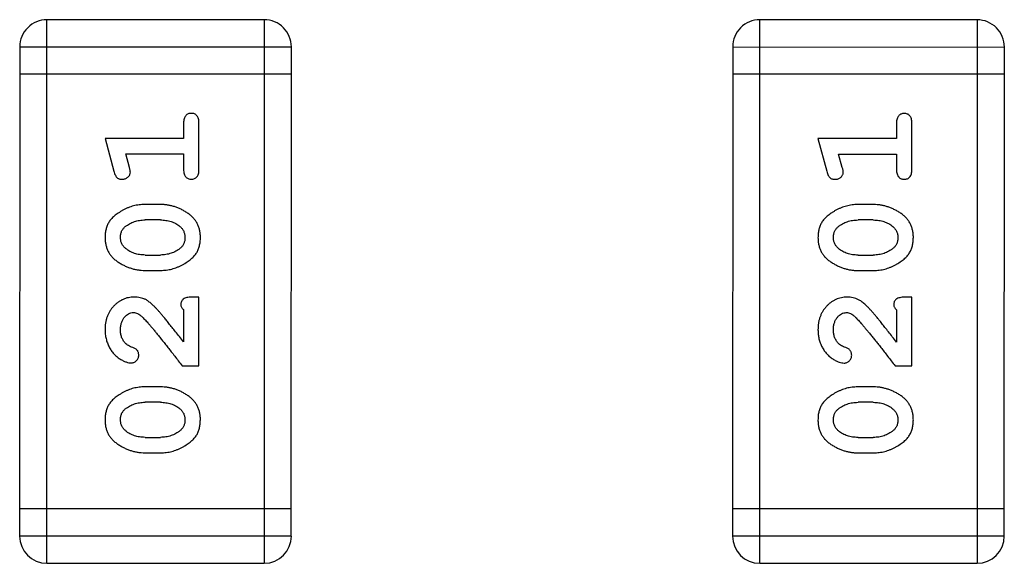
# Model space of a CAD drawing. Header units: millimetres. Extents: x 344 to 667, y 229 to 335.
# Tile 22 of 206: x 566.35 to 567.455, y 252.526 to 253.136. Entities that reach past the tile are written whole.
import ezdxf

# ---------------------------------------------------------------- set-up
doc = ezdxf.new("R2010")
doc.units = ezdxf.units.MM
doc.header["$LTSCALE"] = 0.5
doc.layers.get('0').update_dxf_attribs({"linetype": 'CONTINUOUS'})

msp = doc.modelspace()

# ---------------------------------------------------------------- linework, layer by layer
at = {"linetype": 'Continuous'}
for p, q in [((566.3808, 252.526), (566.3809, 253.1356)), ((566.6247, 253.1356), (566.3809, 253.1356)), ((566.6247, 253.1356), (566.6247, 252.526)), ((567.1808, 252.5259), (567.1809, 253.1355)), ((567.4247, 253.1355), (567.1809, 253.1355)), ((567.4247, 253.1355), (567.4246, 252.5259)), ((566.3504, 253.1051), (566.3503, 252.5565)), ((566.3504, 253.1051), (566.6552, 253.1051)), ((566.6551, 252.5565), (566.6552, 253.1051)), ((567.1504, 253.1051), (567.1503, 252.5564)), ((567.1504, 253.1051), (567.4552, 253.105)), ((567.4551, 252.5564), (567.4552, 253.105)), ((566.6552, 253.0746), (566.3504, 253.0747)), ((567.4552, 253.0746), (567.1504, 253.0746)), ((566.5342, 253.0196), (566.5342, 253.0023)), ((566.5515, 252.9677), (566.5515, 253.0196)), ((567.3342, 253.0195), (567.3342, 253.0022)), ((567.3515, 252.9676), (567.3515, 253.0195)), ((566.4461, 253.0023), (566.456, 252.9657)), ((566.5342, 253.0023), (566.4461, 253.0023)), ((567.2461, 253.0022), (567.256, 252.9656)), ((567.3342, 253.0022), (567.2461, 253.0022)), ((566.4734, 252.97), (566.4693, 252.985)), ((566.4693, 252.985), (566.5342, 252.985)), ((566.5342, 252.985), (566.5342, 252.9677)), ((567.2734, 252.9699), (567.2693, 252.9849)), ((567.2693, 252.9849), (567.3342, 252.9849)), ((567.3342, 252.9849), (567.3342, 252.9676)), ((566.5085, 252.9283), (566.4907, 252.9283)), ((567.3085, 252.9283), (567.2907, 252.9283)), ((566.5082, 252.911), (566.491, 252.911)), ((567.3082, 252.911), (567.291, 252.911)), ((566.491, 252.8717), (566.5082, 252.8717)), ((567.291, 252.8716), (567.3082, 252.8716)), ((566.4907, 252.8544), (566.5085, 252.8544)), ((567.2907, 252.8543), (567.3085, 252.8543)), ((566.5515, 252.8245), (566.5437, 252.8245)), ((566.5515, 252.7474), (566.5515, 252.8245)), ((567.3515, 252.8244), (567.3436, 252.8244)), ((567.3515, 252.7474), (567.3515, 252.8244)), ((566.5342, 252.8104), (566.5342, 252.7742)), ((567.3342, 252.8103), (567.3342, 252.7741)), ((566.5326, 252.7474), (566.5515, 252.7474)), ((567.3326, 252.7474), (567.3515, 252.7474)), ((566.5085, 252.7238), (566.4907, 252.7238)), ((567.3085, 252.7238), (567.2907, 252.7238)), ((566.5082, 252.7065), (566.491, 252.7065)), ((567.3082, 252.7065), (567.291, 252.7065)), ((566.491, 252.6672), (566.5082, 252.6672)), ((567.291, 252.6671), (567.3082, 252.6671)), ((566.4907, 252.6499), (566.5085, 252.6499)), ((567.2907, 252.6498), (567.3085, 252.6498)), ((566.6551, 252.587), (566.3503, 252.587)), ((567.4551, 252.5869), (567.1503, 252.5869)), ((566.6551, 252.5565), (566.3503, 252.5565)), ((567.4551, 252.5564), (567.1503, 252.5564)), ((566.3808, 252.526), (566.6247, 252.526)), ((567.1808, 252.5259), (567.4246, 252.5259))]:
    msp.add_line(p, q, dxfattribs=at)
for centre, start, end in [((566.3809, 253.1051), 89.9951, 179.9951), ((566.6247, 253.1051), 359.9951, 89.9951), ((567.1809, 253.1051), 89.9951, 179.9951), ((567.4247, 253.105), 359.9951, 89.9951), ((566.3808, 252.5565), 179.9951, 269.9951), ((566.6247, 252.5565), 269.9951, 359.9951), ((567.1808, 252.5564), 179.9951, 269.9951), ((567.4246, 252.5564), 269.9951, 359.9951)]:
    msp.add_arc(centre, 0.0305, start, end, dxfattribs=at)
for points, knots in [([(566.5429, 253.0306), (566.5423, 253.0306), (566.5411, 253.0305), (566.5394, 253.03), (566.5379, 253.0292), (566.5366, 253.028), (566.5355, 253.0264), (566.5348, 253.0245), (566.5343, 253.0222), (566.5343, 253.0205), (566.5342, 253.0196)], [0, 0, 0, 0, 0.11517, 0.223509, 0.328254, 0.438012, 0.553651, 0.682263, 0.830856, 1, 1, 1, 1]), ([(566.5515, 253.0196), (566.5515, 253.0205), (566.5515, 253.0222), (566.551, 253.0245), (566.5503, 253.0264), (566.5492, 253.028), (566.5479, 253.0292), (566.5464, 253.03), (566.5447, 253.0305), (566.5435, 253.0306), (566.5429, 253.0306)], [0, 0, 0, 0, 0.169012, 0.317488, 0.445429, 0.560977, 0.67065, 0.776666, 0.88492, 1, 1, 1, 1]), ([(567.3429, 253.0305), (567.3423, 253.0305), (567.3411, 253.0304), (567.3394, 253.0299), (567.3379, 253.0291), (567.3366, 253.0279), (567.3355, 253.0264), (567.3348, 253.0244), (567.3343, 253.0221), (567.3342, 253.0204), (567.3342, 253.0195)], [0, 0, 0, 0, 0.11517, 0.223509, 0.328254, 0.438012, 0.553651, 0.682263, 0.830856, 1, 1, 1, 1]), ([(567.3515, 253.0195), (567.3515, 253.0204), (567.3515, 253.0221), (567.351, 253.0244), (567.3503, 253.0264), (567.3492, 253.0279), (567.3479, 253.0291), (567.3464, 253.0299), (567.3447, 253.0304), (567.3435, 253.0305), (567.3429, 253.0305)], [0, 0, 0, 0, 0.169012, 0.317488, 0.445429, 0.560977, 0.67065, 0.776666, 0.88492, 1, 1, 1, 1]), ([(566.456, 252.9657), (566.4563, 252.9649), (566.4567, 252.9633), (566.4576, 252.9612), (566.4585, 252.9596), (566.4595, 252.9584), (566.4607, 252.9576), (566.462, 252.9571), (566.4636, 252.9567), (566.4646, 252.9567), (566.4652, 252.9567)], [0, 0, 0, 0, 0.187321, 0.344927, 0.475328, 0.579604, 0.674244, 0.773631, 0.882025, 1, 1, 1, 1]), ([(566.4652, 252.9567), (566.4658, 252.9567), (566.467, 252.9567), (566.4688, 252.9572), (566.4704, 252.9579), (566.4718, 252.959), (566.473, 252.9602), (566.4738, 252.9615), (566.4744, 252.963), (566.4744, 252.964), (566.4745, 252.9646)], [0, 0, 0, 0, 0.138815, 0.27042, 0.39836, 0.52875, 0.654955, 0.771147, 0.884581, 1, 1, 1, 1]), ([(566.4745, 252.9646), (566.4744, 252.9649), (566.4744, 252.9656), (566.4742, 252.9669), (566.4739, 252.9684), (566.4736, 252.9694), (566.4734, 252.97)], [0, 0, 0, 0, 0.183151, 0.413144, 0.682305, 1, 1, 1, 1]), ([(566.5342, 252.9677), (566.5343, 252.9668), (566.5343, 252.9651), (566.5348, 252.9628), (566.5355, 252.9608), (566.5366, 252.9592), (566.5379, 252.9581), (566.5394, 252.9573), (566.5411, 252.9568), (566.5423, 252.9567), (566.5429, 252.9567)], [0, 0, 0, 0, 0.169102, 0.317658, 0.446239, 0.563118, 0.671828, 0.776546, 0.884858, 1, 1, 1, 1]), ([(566.5429, 252.9567), (566.5435, 252.9567), (566.5447, 252.9568), (566.5464, 252.9573), (566.5479, 252.9581), (566.5492, 252.9592), (566.5503, 252.9608), (566.551, 252.9628), (566.5515, 252.9651), (566.5515, 252.9668), (566.5515, 252.9677)], [0, 0, 0, 0, 0.115051, 0.223278, 0.329269, 0.437893, 0.554681, 0.682591, 0.83103, 1, 1, 1, 1]), ([(567.256, 252.9656), (567.2563, 252.9648), (567.2567, 252.9632), (567.2576, 252.9611), (567.2585, 252.9595), (567.2595, 252.9583), (567.2607, 252.9575), (567.262, 252.957), (567.2635, 252.9566), (567.2646, 252.9566), (567.2652, 252.9566)], [0, 0, 0, 0, 0.187321, 0.344927, 0.475328, 0.579604, 0.674244, 0.773631, 0.882025, 1, 1, 1, 1]), ([(567.2652, 252.9566), (567.2658, 252.9566), (567.267, 252.9567), (567.2688, 252.9571), (567.2704, 252.9578), (567.2718, 252.9589), (567.273, 252.9601), (567.2738, 252.9614), (567.2743, 252.9629), (567.2744, 252.964), (567.2744, 252.9645)], [0, 0, 0, 0, 0.138815, 0.27042, 0.39836, 0.52875, 0.654955, 0.771147, 0.884581, 1, 1, 1, 1]), ([(567.2744, 252.9645), (567.2744, 252.9648), (567.2744, 252.9656), (567.2742, 252.9668), (567.2738, 252.9683), (567.2736, 252.9693), (567.2734, 252.9699)], [0, 0, 0, 0, 0.183151, 0.413144, 0.682305, 1, 1, 1, 1]), ([(567.3342, 252.9676), (567.3342, 252.9667), (567.3343, 252.965), (567.3347, 252.9627), (567.3355, 252.9607), (567.3366, 252.9592), (567.3379, 252.958), (567.3394, 252.9572), (567.3411, 252.9567), (567.3423, 252.9566), (567.3429, 252.9566)], [0, 0, 0, 0, 0.169102, 0.317658, 0.446239, 0.563118, 0.671828, 0.776546, 0.884858, 1, 1, 1, 1]), ([(567.3429, 252.9566), (567.3435, 252.9566), (567.3447, 252.9567), (567.3464, 252.9572), (567.3479, 252.958), (567.3492, 252.9592), (567.3503, 252.9607), (567.351, 252.9627), (567.3515, 252.965), (567.3515, 252.9667), (567.3515, 252.9676)], [0, 0, 0, 0, 0.115051, 0.223278, 0.329269, 0.437893, 0.554681, 0.682591, 0.83103, 1, 1, 1, 1]), ([(566.4907, 252.9283), (566.4897, 252.9283), (566.4875, 252.9283), (566.4843, 252.928), (566.4812, 252.9275), (566.4781, 252.9268), (566.475, 252.9259), (566.472, 252.9248), (566.4691, 252.9235), (566.4662, 252.922), (566.4635, 252.9204), (566.4609, 252.9187), (566.4586, 252.9171), (566.4565, 252.9154), (566.4546, 252.9137), (566.453, 252.912), (566.4516, 252.9103), (566.45, 252.9079), (566.4484, 252.9047), (566.4471, 252.9005), (566.4463, 252.896), (566.4462, 252.8928), (566.4461, 252.8912)], [0, 0, 0, 0, 0.049855, 0.099516, 0.148482, 0.19758, 0.246804, 0.296268, 0.346517, 0.397047, 0.446826, 0.49336, 0.537801, 0.579207, 0.617974, 0.654833, 0.689171, 0.722088, 0.786392, 0.853518, 0.924186, 1, 1, 1, 1]), ([(566.5531, 252.8914), (566.5531, 252.8929), (566.553, 252.8957), (566.5523, 252.8998), (566.5512, 252.9036), (566.5496, 252.9072), (566.5475, 252.9105), (566.545, 252.9136), (566.5421, 252.9164), (566.5387, 252.9188), (566.5351, 252.921), (566.5314, 252.923), (566.5277, 252.9246), (566.5239, 252.926), (566.5201, 252.927), (566.5163, 252.9278), (566.5124, 252.9283), (566.5098, 252.9283), (566.5085, 252.9283)], [0, 0, 0, 0, 0.067217, 0.131051, 0.19272, 0.252824, 0.312745, 0.373449, 0.436041, 0.501494, 0.567761, 0.632087, 0.695096, 0.757109, 0.817993, 0.878657, 0.939311, 1, 1, 1, 1]), ([(567.2907, 252.9283), (567.2897, 252.9283), (567.2875, 252.9282), (567.2843, 252.9279), (567.2812, 252.9274), (567.2781, 252.9267), (567.275, 252.9258), (567.272, 252.9247), (567.2691, 252.9234), (567.2662, 252.9219), (567.2635, 252.9203), (567.2609, 252.9187), (567.2586, 252.917), (567.2565, 252.9153), (567.2546, 252.9136), (567.253, 252.9119), (567.2515, 252.9102), (567.25, 252.9078), (567.2484, 252.9046), (567.2471, 252.9005), (567.2463, 252.8959), (567.2462, 252.8928), (567.2461, 252.8911)], [0, 0, 0, 0, 0.049855, 0.099516, 0.148482, 0.19758, 0.246804, 0.296268, 0.346517, 0.397047, 0.446826, 0.49336, 0.537801, 0.579207, 0.617974, 0.654833, 0.689171, 0.722088, 0.786392, 0.853518, 0.924186, 1, 1, 1, 1]), ([(567.3531, 252.8914), (567.3531, 252.8928), (567.353, 252.8956), (567.3523, 252.8997), (567.3511, 252.9036), (567.3496, 252.9071), (567.3475, 252.9105), (567.345, 252.9135), (567.3421, 252.9163), (567.3387, 252.9188), (567.3351, 252.921), (567.3314, 252.9229), (567.3277, 252.9246), (567.3239, 252.9259), (567.3201, 252.927), (567.3163, 252.9277), (567.3124, 252.9282), (567.3098, 252.9282), (567.3085, 252.9283)], [0, 0, 0, 0, 0.067217, 0.131051, 0.19272, 0.252824, 0.312745, 0.373449, 0.436041, 0.501494, 0.567761, 0.632087, 0.695096, 0.757109, 0.817993, 0.878657, 0.939311, 1, 1, 1, 1]), ([(566.4687, 252.9035), (566.4695, 252.9041), (566.4711, 252.9053), (566.4737, 252.9068), (566.4763, 252.9081), (566.4791, 252.9092), (566.4819, 252.91), (566.4849, 252.9106), (566.4879, 252.911), (566.49, 252.911), (566.491, 252.911)], [0, 0, 0, 0, 0.125331, 0.248948, 0.371201, 0.494032, 0.616811, 0.742104, 0.868849, 1, 1, 1, 1]), ([(566.5082, 252.911), (566.5093, 252.911), (566.5114, 252.911), (566.5144, 252.9106), (566.5174, 252.9101), (566.5201, 252.9092), (566.5228, 252.9083), (566.5254, 252.907), (566.5278, 252.9055), (566.5293, 252.9044), (566.53, 252.9038)], [0, 0, 0, 0, 0.135449, 0.266263, 0.393429, 0.516942, 0.639128, 0.758779, 0.879341, 1, 1, 1, 1]), ([(567.2687, 252.9034), (567.2695, 252.904), (567.2711, 252.9052), (567.2736, 252.9068), (567.2763, 252.9081), (567.279, 252.9091), (567.2819, 252.91), (567.2848, 252.9105), (567.2879, 252.9109), (567.29, 252.9109), (567.291, 252.911)], [0, 0, 0, 0, 0.125331, 0.248948, 0.371201, 0.494032, 0.616811, 0.742104, 0.868849, 1, 1, 1, 1]), ([(567.3082, 252.911), (567.3093, 252.9109), (567.3113, 252.9109), (567.3144, 252.9106), (567.3173, 252.91), (567.3201, 252.9092), (567.3228, 252.9082), (567.3253, 252.9069), (567.3278, 252.9055), (567.3292, 252.9043), (567.33, 252.9037)], [0, 0, 0, 0, 0.135449, 0.266263, 0.393429, 0.516942, 0.639128, 0.758779, 0.879341, 1, 1, 1, 1]), ([(566.4634, 252.8913), (566.4634, 252.892), (566.4635, 252.8932), (566.4637, 252.895), (566.4641, 252.8967), (566.4647, 252.8983), (566.4655, 252.8998), (566.4664, 252.9011), (566.4675, 252.9024), (566.4683, 252.9031), (566.4687, 252.9035)], [0, 0, 0, 0, 0.138115, 0.270177, 0.397547, 0.520057, 0.63869, 0.757499, 0.878226, 1, 1, 1, 1]), ([(566.53, 252.9038), (566.5305, 252.9034), (566.5314, 252.9026), (566.5326, 252.9013), (566.5336, 252.8998), (566.5344, 252.8983), (566.535, 252.8967), (566.5355, 252.8951), (566.5357, 252.8933), (566.5358, 252.8921), (566.5358, 252.8915)], [0, 0, 0, 0, 0.129853, 0.25607, 0.380154, 0.49978, 0.62208, 0.743277, 0.868791, 1, 1, 1, 1]), ([(567.2634, 252.8913), (567.2634, 252.8919), (567.2635, 252.8931), (567.2637, 252.8949), (567.2641, 252.8966), (567.2647, 252.8982), (567.2655, 252.8997), (567.2664, 252.901), (567.2675, 252.9023), (567.2683, 252.903), (567.2687, 252.9034)], [0, 0, 0, 0, 0.138115, 0.270177, 0.397547, 0.520057, 0.63869, 0.757499, 0.878226, 1, 1, 1, 1]), ([(567.33, 252.9037), (567.3304, 252.9033), (567.3314, 252.9025), (567.3325, 252.9012), (567.3335, 252.8998), (567.3344, 252.8983), (567.335, 252.8967), (567.3355, 252.895), (567.3357, 252.8932), (567.3358, 252.892), (567.3358, 252.8914)], [0, 0, 0, 0, 0.129853, 0.25607, 0.380154, 0.49978, 0.62208, 0.743277, 0.868791, 1, 1, 1, 1]), ([(566.4461, 252.8912), (566.4462, 252.8898), (566.4462, 252.887), (566.447, 252.8829), (566.4481, 252.879), (566.4497, 252.8755), (566.4517, 252.8722), (566.4542, 252.8691), (566.4572, 252.8663), (566.4606, 252.8639), (566.4642, 252.8617), (566.4679, 252.8597), (566.4716, 252.8581), (566.4753, 252.8568), (566.4791, 252.8557), (566.483, 252.855), (566.4868, 252.8545), (566.4894, 252.8544), (566.4907, 252.8544)], [0, 0, 0, 0, 0.06692, 0.130834, 0.19258, 0.252759, 0.312631, 0.373411, 0.436359, 0.501894, 0.568244, 0.632472, 0.69556, 0.757163, 0.818592, 0.878885, 0.939235, 1, 1, 1, 1]), ([(566.4692, 252.879), (566.4688, 252.8794), (566.4679, 252.8802), (566.4667, 252.8815), (566.4657, 252.8829), (566.4649, 252.8844), (566.4642, 252.886), (566.4638, 252.8877), (566.4635, 252.8895), (566.4635, 252.8907), (566.4634, 252.8913)], [0, 0, 0, 0, 0.13042, 0.256046, 0.378133, 0.498725, 0.620452, 0.742761, 0.869406, 1, 1, 1, 1]), ([(566.5085, 252.8544), (566.5096, 252.8544), (566.5117, 252.8545), (566.5149, 252.8548), (566.518, 252.8552), (566.5211, 252.856), (566.5241, 252.8568), (566.5271, 252.858), (566.5301, 252.8592), (566.533, 252.8607), (566.5357, 252.8623), (566.5382, 252.8639), (566.5406, 252.8655), (566.5427, 252.8672), (566.5445, 252.8689), (566.5462, 252.8706), (566.5476, 252.8723), (566.5492, 252.8747), (566.5508, 252.8779), (566.5521, 252.882), (566.553, 252.8866), (566.5531, 252.8898), (566.5531, 252.8914)], [0, 0, 0, 0, 0.049886, 0.09882, 0.148132, 0.19689, 0.246038, 0.295176, 0.345305, 0.395692, 0.445312, 0.491875, 0.535813, 0.577009, 0.616081, 0.652689, 0.687585, 0.720206, 0.785062, 0.85223, 0.923759, 1, 1, 1, 1]), ([(566.5358, 252.8915), (566.5358, 252.8909), (566.5358, 252.8896), (566.5355, 252.8878), (566.5351, 252.8861), (566.5345, 252.8845), (566.5338, 252.883), (566.5329, 252.8817), (566.5318, 252.8804), (566.5309, 252.8797), (566.5305, 252.8794)], [0, 0, 0, 0, 0.139844, 0.271849, 0.399162, 0.521619, 0.6402, 0.758957, 0.87828, 1, 1, 1, 1]), ([(567.2461, 252.8911), (567.2462, 252.8897), (567.2462, 252.8869), (567.2469, 252.8828), (567.2481, 252.879), (567.2496, 252.8754), (567.2517, 252.8721), (567.2542, 252.869), (567.2572, 252.8663), (567.2606, 252.8638), (567.2642, 252.8616), (567.2679, 252.8597), (567.2716, 252.858), (567.2753, 252.8567), (567.2791, 252.8556), (567.283, 252.8549), (567.2868, 252.8544), (567.2894, 252.8544), (567.2907, 252.8543)], [0, 0, 0, 0, 0.06692, 0.130834, 0.19258, 0.252759, 0.312631, 0.373411, 0.436359, 0.501894, 0.568244, 0.632472, 0.69556, 0.757163, 0.818592, 0.878885, 0.939235, 1, 1, 1, 1]), ([(567.2692, 252.8789), (567.2688, 252.8793), (567.2679, 252.8801), (567.2667, 252.8814), (567.2657, 252.8828), (567.2648, 252.8844), (567.2642, 252.886), (567.2638, 252.8877), (567.2635, 252.8894), (567.2634, 252.8906), (567.2634, 252.8913)], [0, 0, 0, 0, 0.13042, 0.256046, 0.378133, 0.498725, 0.620452, 0.742761, 0.869406, 1, 1, 1, 1]), ([(567.3085, 252.8543), (567.3096, 252.8544), (567.3117, 252.8544), (567.3149, 252.8547), (567.318, 252.8552), (567.3211, 252.8559), (567.3241, 252.8567), (567.3271, 252.8579), (567.3301, 252.8591), (567.333, 252.8606), (567.3357, 252.8622), (567.3382, 252.8638), (567.3405, 252.8655), (567.3427, 252.8671), (567.3445, 252.8688), (567.3462, 252.8705), (567.3476, 252.8722), (567.3492, 252.8746), (567.3508, 252.8778), (567.3521, 252.882), (567.353, 252.8865), (567.353, 252.8897), (567.3531, 252.8914)], [0, 0, 0, 0, 0.049886, 0.09882, 0.148132, 0.19689, 0.246038, 0.295176, 0.345305, 0.395692, 0.445312, 0.491875, 0.535813, 0.577009, 0.616081, 0.652689, 0.687585, 0.720206, 0.785062, 0.85223, 0.923759, 1, 1, 1, 1]), ([(567.3358, 252.8914), (567.3358, 252.8908), (567.3358, 252.8895), (567.3355, 252.8877), (567.3351, 252.886), (567.3345, 252.8844), (567.3338, 252.883), (567.3328, 252.8816), (567.3317, 252.8804), (567.3309, 252.8797), (567.3305, 252.8793)], [0, 0, 0, 0, 0.139844, 0.271849, 0.399162, 0.521619, 0.6402, 0.758957, 0.87828, 1, 1, 1, 1]), ([(566.491, 252.8717), (566.49, 252.8717), (566.4879, 252.8718), (566.4848, 252.8721), (566.4819, 252.8727), (566.4791, 252.8735), (566.4764, 252.8745), (566.4739, 252.8758), (566.4715, 252.8772), (566.47, 252.8784), (566.4692, 252.879)], [0, 0, 0, 0, 0.135446, 0.266257, 0.393419, 0.517936, 0.639137, 0.758785, 0.879345, 1, 1, 1, 1]), ([(566.5305, 252.8794), (566.5297, 252.8787), (566.5282, 252.8775), (566.5256, 252.876), (566.523, 252.8746), (566.5202, 252.8736), (566.5174, 252.8728), (566.5144, 252.8721), (566.5113, 252.8718), (566.5093, 252.8717), (566.5082, 252.8717)], [0, 0, 0, 0, 0.124927, 0.248361, 0.370889, 0.492583, 0.61616, 0.741472, 0.869044, 1, 1, 1, 1]), ([(567.291, 252.8716), (567.2899, 252.8717), (567.2879, 252.8717), (567.2848, 252.872), (567.2819, 252.8726), (567.2791, 252.8734), (567.2764, 252.8744), (567.2739, 252.8757), (567.2715, 252.8772), (567.27, 252.8783), (567.2692, 252.8789)], [0, 0, 0, 0, 0.135446, 0.266257, 0.393419, 0.517936, 0.639137, 0.758785, 0.879345, 1, 1, 1, 1]), ([(567.3305, 252.8793), (567.3297, 252.8787), (567.3281, 252.8774), (567.3256, 252.8759), (567.323, 252.8746), (567.3202, 252.8735), (567.3173, 252.8727), (567.3144, 252.8721), (567.3113, 252.8717), (567.3093, 252.8717), (567.3082, 252.8716)], [0, 0, 0, 0, 0.124927, 0.248361, 0.370889, 0.492583, 0.61616, 0.741472, 0.869044, 1, 1, 1, 1]), ([(566.4789, 252.8245), (566.4778, 252.8245), (566.4756, 252.8244), (566.4723, 252.8239), (566.4692, 252.8231), (566.4663, 252.822), (566.4634, 252.8205), (566.4607, 252.8187), (566.4581, 252.8166), (566.4557, 252.8143), (566.4534, 252.8116), (566.4515, 252.8088), (566.4498, 252.8057), (566.4484, 252.8025), (566.4474, 252.7991), (566.4466, 252.7955), (566.4462, 252.7917), (566.4462, 252.7892), (566.4461, 252.7878)], [0, 0, 0, 0, 0.060981, 0.120256, 0.178148, 0.236115, 0.293993, 0.352864, 0.413358, 0.476056, 0.539296, 0.602396, 0.665116, 0.728325, 0.792919, 0.859317, 0.928302, 1, 1, 1, 1]), ([(566.5072, 252.8078), (566.5064, 252.8086), (566.5049, 252.8103), (566.5027, 252.8127), (566.5006, 252.8148), (566.4986, 252.8167), (566.4967, 252.8183), (566.495, 252.8196), (566.4933, 252.8208), (566.4913, 252.8219), (566.4887, 252.823), (566.4856, 252.8239), (566.4823, 252.8244), (566.48, 252.8245), (566.4789, 252.8245)], [0, 0, 0, 0, 0.103002, 0.197728, 0.285279, 0.365235, 0.437224, 0.502446, 0.560545, 0.611446, 0.707576, 0.80349, 0.900532, 1, 1, 1, 1]), ([(566.5437, 252.8245), (566.5426, 252.8245), (566.5406, 252.8244), (566.5379, 252.824), (566.5357, 252.8233), (566.5339, 252.8223), (566.5326, 252.821), (566.5317, 252.8194), (566.5312, 252.8177), (566.5311, 252.8165), (566.5311, 252.8159)], [0, 0, 0, 0, 0.1844, 0.34094, 0.473574, 0.586824, 0.690029, 0.789175, 0.890445, 1, 1, 1, 1]), ([(567.2789, 252.8244), (567.2778, 252.8244), (567.2756, 252.8243), (567.2723, 252.8239), (567.2692, 252.823), (567.2662, 252.8219), (567.2634, 252.8205), (567.2607, 252.8187), (567.2581, 252.8166), (567.2557, 252.8142), (567.2534, 252.8115), (567.2514, 252.8087), (567.2498, 252.8056), (567.2484, 252.8024), (567.2474, 252.799), (567.2466, 252.7954), (567.2462, 252.7917), (567.2461, 252.7891), (567.2461, 252.7878)], [0, 0, 0, 0, 0.060981, 0.120256, 0.178148, 0.236115, 0.293993, 0.352864, 0.413358, 0.476056, 0.539296, 0.602396, 0.665116, 0.728325, 0.792919, 0.859317, 0.928302, 1, 1, 1, 1]), ([(567.3072, 252.8077), (567.3064, 252.8086), (567.3049, 252.8103), (567.3027, 252.8126), (567.3006, 252.8147), (567.2986, 252.8166), (567.2967, 252.8182), (567.295, 252.8196), (567.2933, 252.8207), (567.2913, 252.8218), (567.2887, 252.8229), (567.2855, 252.8238), (567.2822, 252.8244), (567.28, 252.8244), (567.2789, 252.8244)], [0, 0, 0, 0, 0.103002, 0.197728, 0.285279, 0.365235, 0.437224, 0.502446, 0.560545, 0.611446, 0.707576, 0.80349, 0.900532, 1, 1, 1, 1]), ([(567.3436, 252.8244), (567.3426, 252.8244), (567.3406, 252.8244), (567.3379, 252.8239), (567.3357, 252.8233), (567.3339, 252.8222), (567.3326, 252.8209), (567.3317, 252.8194), (567.3311, 252.8177), (567.3311, 252.8164), (567.3311, 252.8158)], [0, 0, 0, 0, 0.1844, 0.34094, 0.473574, 0.586824, 0.690029, 0.789175, 0.890445, 1, 1, 1, 1]), ([(566.5311, 252.8159), (566.5311, 252.8154), (566.5312, 252.8145), (566.5319, 252.8131), (566.5329, 252.8117), (566.5337, 252.8108), (566.5342, 252.8104)], [0, 0, 0, 0, 0.20611, 0.432681, 0.695597, 1, 1, 1, 1]), ([(567.3311, 252.8158), (567.3311, 252.8153), (567.3312, 252.8144), (567.3319, 252.813), (567.3328, 252.8116), (567.3337, 252.8107), (567.3342, 252.8103)], [0, 0, 0, 0, 0.20611, 0.432681, 0.695597, 1, 1, 1, 1]), ([(566.4634, 252.7877), (566.4635, 252.7891), (566.4636, 252.7918), (566.4644, 252.7956), (566.4658, 252.799), (566.4677, 252.8019), (566.47, 252.8042), (566.4724, 252.806), (566.4752, 252.807), (566.477, 252.8071), (566.478, 252.8072)], [0, 0, 0, 0, 0.156344, 0.299348, 0.4327, 0.561, 0.682299, 0.791883, 0.89611, 1, 1, 1, 1]), ([(566.478, 252.8072), (566.4787, 252.8072), (566.4804, 252.807), (566.4828, 252.806), (566.4853, 252.8045), (566.4868, 252.8032), (566.4877, 252.8024)], [0, 0, 0, 0, 0.212836, 0.442809, 0.70317, 1, 1, 1, 1]), ([(566.4877, 252.8024), (566.4881, 252.802), (566.4891, 252.801), (566.4907, 252.7994), (566.4924, 252.7976), (566.4943, 252.7954), (566.4964, 252.7929), (566.4988, 252.7902), (566.5013, 252.7872), (566.504, 252.7839), (566.5069, 252.7803), (566.51, 252.7764), (566.5133, 252.7723), (566.5168, 252.7679), (566.5205, 252.7631), (566.5244, 252.7582), (566.5284, 252.7529), (566.5312, 252.7493), (566.5326, 252.7474)], [0, 0, 0, 0, 0.026647, 0.057942, 0.094152, 0.134806, 0.180631, 0.231142, 0.286385, 0.346321, 0.411439, 0.481035, 0.555329, 0.634592, 0.718826, 0.807759, 0.901393, 1, 1, 1, 1]), ([(566.5342, 252.7742), (566.5327, 252.7762), (566.5297, 252.78), (566.5253, 252.7855), (566.5214, 252.7904), (566.5178, 252.7949), (566.5147, 252.7988), (566.5118, 252.8023), (566.5094, 252.8052), (566.5079, 252.8069), (566.5072, 252.8078)], [0, 0, 0, 0, 0.176662, 0.337826, 0.484741, 0.617764, 0.73494, 0.837793, 0.926412, 1, 1, 1, 1]), ([(567.2634, 252.7877), (567.2635, 252.7891), (567.2635, 252.7918), (567.2644, 252.7956), (567.2658, 252.799), (567.2677, 252.8018), (567.27, 252.8041), (567.2724, 252.8059), (567.2751, 252.8069), (567.277, 252.8071), (567.2779, 252.8071)], [0, 0, 0, 0, 0.156344, 0.299348, 0.4327, 0.561, 0.682299, 0.791883, 0.89611, 1, 1, 1, 1]), ([(567.2779, 252.8071), (567.2787, 252.8071), (567.2804, 252.807), (567.2828, 252.806), (567.2853, 252.8045), (567.2868, 252.8031), (567.2877, 252.8024)], [0, 0, 0, 0, 0.212836, 0.442809, 0.70317, 1, 1, 1, 1]), ([(567.2877, 252.8024), (567.2881, 252.8019), (567.2891, 252.801), (567.2906, 252.7994), (567.2924, 252.7975), (567.2943, 252.7953), (567.2964, 252.7929), (567.2988, 252.7901), (567.3013, 252.7871), (567.304, 252.7838), (567.3069, 252.7802), (567.31, 252.7764), (567.3133, 252.7722), (567.3168, 252.7678), (567.3205, 252.7631), (567.3243, 252.7581), (567.3284, 252.7528), (567.3312, 252.7492), (567.3326, 252.7474)], [0, 0, 0, 0, 0.026647, 0.057942, 0.094152, 0.134806, 0.180631, 0.231142, 0.286385, 0.346321, 0.411439, 0.481035, 0.555329, 0.634592, 0.718826, 0.807759, 0.901393, 1, 1, 1, 1]), ([(567.3342, 252.7741), (567.3326, 252.7761), (567.3297, 252.7799), (567.3253, 252.7854), (567.3214, 252.7904), (567.3178, 252.7948), (567.3147, 252.7988), (567.3118, 252.8022), (567.3094, 252.8051), (567.3079, 252.8069), (567.3072, 252.8077)], [0, 0, 0, 0, 0.176662, 0.337826, 0.484741, 0.617764, 0.73494, 0.837793, 0.926412, 1, 1, 1, 1]), ([(566.4461, 252.7878), (566.4462, 252.7861), (566.4463, 252.7828), (566.4472, 252.7779), (566.4486, 252.7731), (566.4506, 252.7686), (566.453, 252.7645), (566.4559, 252.7608), (566.4591, 252.7577), (566.4627, 252.7552), (566.4663, 252.7532), (566.4696, 252.7517), (566.4726, 252.7508), (566.4745, 252.7506), (566.4754, 252.7506)], [0, 0, 0, 0, 0.098286, 0.193983, 0.289056, 0.384352, 0.477435, 0.566197, 0.652355, 0.737986, 0.818188, 0.887401, 0.94802, 1, 1, 1, 1]), ([(566.4688, 252.7728), (566.4684, 252.7734), (566.4675, 252.7743), (566.4664, 252.776), (566.4655, 252.7777), (566.4647, 252.7795), (566.4641, 252.7814), (566.4637, 252.7835), (566.4635, 252.7856), (566.4634, 252.787), (566.4634, 252.7877)], [0, 0, 0, 0, 0.121873, 0.243139, 0.363336, 0.485133, 0.607572, 0.734701, 0.864814, 1, 1, 1, 1]), ([(567.2461, 252.7878), (567.2462, 252.7861), (567.2463, 252.7827), (567.2471, 252.7778), (567.2486, 252.773), (567.2506, 252.7685), (567.253, 252.7644), (567.2559, 252.7608), (567.2591, 252.7576), (567.2627, 252.7551), (567.2662, 252.7531), (567.2696, 252.7517), (567.2726, 252.7507), (567.2745, 252.7506), (567.2754, 252.7505)], [0, 0, 0, 0, 0.098286, 0.193983, 0.289056, 0.384352, 0.477435, 0.566197, 0.652355, 0.737986, 0.818188, 0.887401, 0.94802, 1, 1, 1, 1]), ([(567.2688, 252.7728), (567.2684, 252.7733), (567.2675, 252.7743), (567.2664, 252.7759), (567.2655, 252.7776), (567.2647, 252.7795), (567.2641, 252.7814), (567.2637, 252.7834), (567.2634, 252.7855), (567.2634, 252.7869), (567.2634, 252.7877)], [0, 0, 0, 0, 0.121873, 0.243139, 0.363336, 0.485133, 0.607572, 0.734701, 0.864814, 1, 1, 1, 1]), ([(566.4773, 252.7679), (566.4764, 252.7682), (566.4747, 252.7688), (566.4724, 252.77), (566.4704, 252.7713), (566.4693, 252.7723), (566.4688, 252.7728)], [0, 0, 0, 0, 0.285518, 0.544185, 0.781367, 1, 1, 1, 1]), ([(566.4839, 252.7594), (566.4839, 252.7599), (566.4838, 252.7608), (566.4835, 252.7622), (566.4831, 252.7635), (566.4824, 252.7646), (566.4815, 252.7656), (566.4803, 252.7665), (566.4789, 252.7673), (566.4779, 252.7677), (566.4773, 252.7679)], [0, 0, 0, 0, 0.127347, 0.246131, 0.359406, 0.470543, 0.586092, 0.711469, 0.847022, 1, 1, 1, 1]), ([(567.2773, 252.7678), (567.2764, 252.7681), (567.2747, 252.7687), (567.2724, 252.7699), (567.2704, 252.7712), (567.2693, 252.7723), (567.2688, 252.7728)], [0, 0, 0, 0, 0.285518, 0.544185, 0.781367, 1, 1, 1, 1]), ([(567.2839, 252.7593), (567.2838, 252.7598), (567.2838, 252.7608), (567.2835, 252.7622), (567.2831, 252.7634), (567.2824, 252.7645), (567.2815, 252.7656), (567.2803, 252.7664), (567.2789, 252.7672), (567.2779, 252.7676), (567.2773, 252.7678)], [0, 0, 0, 0, 0.127347, 0.246131, 0.359406, 0.470543, 0.586092, 0.711469, 0.847022, 1, 1, 1, 1]), ([(566.4754, 252.7506), (566.476, 252.7506), (566.4771, 252.7507), (566.4786, 252.7512), (566.4801, 252.752), (566.4814, 252.7532), (566.4825, 252.7545), (566.4833, 252.756), (566.4838, 252.7577), (566.4839, 252.7588), (566.4839, 252.7594)], [0, 0, 0, 0, 0.120856, 0.239483, 0.360995, 0.490166, 0.620982, 0.746416, 0.870253, 1, 1, 1, 1]), ([(567.2754, 252.7505), (567.276, 252.7505), (567.2771, 252.7506), (567.2786, 252.7511), (567.2801, 252.752), (567.2814, 252.7531), (567.2825, 252.7544), (567.2833, 252.756), (567.2838, 252.7576), (567.2838, 252.7587), (567.2839, 252.7593)], [0, 0, 0, 0, 0.120856, 0.239483, 0.360995, 0.490166, 0.620982, 0.746416, 0.870253, 1, 1, 1, 1]), ([(566.4907, 252.7238), (566.4897, 252.7238), (566.4875, 252.7238), (566.4843, 252.7235), (566.4812, 252.7229), (566.4781, 252.7223), (566.475, 252.7214), (566.472, 252.7202), (566.4691, 252.719), (566.4662, 252.7175), (566.4634, 252.7158), (566.4609, 252.7142), (566.4586, 252.7126), (566.4565, 252.7109), (566.4546, 252.7092), (566.453, 252.7075), (566.4515, 252.7057), (566.45, 252.7034), (566.4484, 252.7002), (566.4471, 252.696), (566.4463, 252.6915), (566.4462, 252.6883), (566.4461, 252.6867)], [0, 0, 0, 0, 0.049855, 0.099516, 0.148482, 0.19758, 0.246804, 0.296268, 0.346517, 0.397047, 0.446826, 0.49336, 0.537801, 0.579207, 0.617974, 0.654833, 0.689171, 0.722088, 0.786392, 0.853518, 0.924186, 1, 1, 1, 1]), ([(566.5531, 252.6869), (566.5531, 252.6884), (566.553, 252.6912), (566.5523, 252.6953), (566.5511, 252.6991), (566.5496, 252.7027), (566.5475, 252.706), (566.545, 252.7091), (566.5421, 252.7119), (566.5387, 252.7143), (566.5351, 252.7165), (566.5314, 252.7185), (566.5277, 252.7201), (566.5239, 252.7215), (566.5201, 252.7225), (566.5163, 252.7233), (566.5124, 252.7237), (566.5098, 252.7238), (566.5085, 252.7238)], [0, 0, 0, 0, 0.067217, 0.131051, 0.19272, 0.252824, 0.312745, 0.373449, 0.436041, 0.501494, 0.567761, 0.632087, 0.695096, 0.757109, 0.817993, 0.878657, 0.939311, 1, 1, 1, 1]), ([(567.2907, 252.7238), (567.2896, 252.7237), (567.2875, 252.7237), (567.2843, 252.7234), (567.2812, 252.7229), (567.2781, 252.7222), (567.275, 252.7213), (567.272, 252.7202), (567.269, 252.7189), (567.2662, 252.7174), (567.2634, 252.7158), (567.2609, 252.7142), (567.2586, 252.7125), (567.2564, 252.7108), (567.2546, 252.7091), (567.2529, 252.7074), (567.2515, 252.7057), (567.25, 252.7033), (567.2484, 252.7001), (567.247, 252.696), (567.2462, 252.6914), (567.2462, 252.6883), (567.2461, 252.6866)], [0, 0, 0, 0, 0.049855, 0.099516, 0.148482, 0.19758, 0.246804, 0.296268, 0.346517, 0.397047, 0.446826, 0.49336, 0.537801, 0.579207, 0.617974, 0.654833, 0.689171, 0.722088, 0.786392, 0.853518, 0.924186, 1, 1, 1, 1]), ([(567.3531, 252.6869), (567.353, 252.6883), (567.353, 252.6911), (567.3523, 252.6952), (567.3511, 252.6991), (567.3495, 252.7026), (567.3475, 252.706), (567.345, 252.709), (567.3421, 252.7118), (567.3387, 252.7143), (567.3351, 252.7165), (567.3314, 252.7184), (567.3277, 252.7201), (567.3239, 252.7214), (567.3201, 252.7224), (567.3163, 252.7232), (567.3124, 252.7237), (567.3098, 252.7237), (567.3085, 252.7238)], [0, 0, 0, 0, 0.067217, 0.131051, 0.19272, 0.252824, 0.312745, 0.373449, 0.436041, 0.501494, 0.567761, 0.632087, 0.695096, 0.757109, 0.817993, 0.878657, 0.939311, 1, 1, 1, 1]), ([(566.4634, 252.6868), (566.4634, 252.6874), (566.4635, 252.6887), (566.4637, 252.6905), (566.4641, 252.6922), (566.4647, 252.6938), (566.4655, 252.6952), (566.4664, 252.6966), (566.4675, 252.6979), (566.4683, 252.6986), (566.4687, 252.699)], [0, 0, 0, 0, 0.138115, 0.270177, 0.397547, 0.520057, 0.63869, 0.757499, 0.878226, 1, 1, 1, 1]), ([(566.4687, 252.699), (566.4695, 252.6996), (566.4711, 252.7008), (566.4736, 252.7023), (566.4763, 252.7036), (566.479, 252.7047), (566.4819, 252.7055), (566.4848, 252.7061), (566.4879, 252.7065), (566.4899, 252.7065), (566.491, 252.7065)], [0, 0, 0, 0, 0.125331, 0.248948, 0.371201, 0.494032, 0.616811, 0.742104, 0.868849, 1, 1, 1, 1]), ([(566.5082, 252.7065), (566.5093, 252.7065), (566.5113, 252.7064), (566.5144, 252.7061), (566.5173, 252.7056), (566.5201, 252.7047), (566.5228, 252.7038), (566.5253, 252.7025), (566.5278, 252.701), (566.5292, 252.6999), (566.53, 252.6993)], [0, 0, 0, 0, 0.135449, 0.266263, 0.393429, 0.516942, 0.639128, 0.758779, 0.879341, 1, 1, 1, 1]), ([(566.53, 252.6993), (566.5304, 252.6989), (566.5314, 252.6981), (566.5325, 252.6967), (566.5335, 252.6953), (566.5344, 252.6938), (566.535, 252.6922), (566.5354, 252.6906), (566.5357, 252.6888), (566.5358, 252.6876), (566.5358, 252.687)], [0, 0, 0, 0, 0.129853, 0.25607, 0.380154, 0.49978, 0.62208, 0.743277, 0.868791, 1, 1, 1, 1]), ([(567.2634, 252.6867), (567.2634, 252.6874), (567.2634, 252.6886), (567.2637, 252.6904), (567.2641, 252.6921), (567.2647, 252.6937), (567.2654, 252.6952), (567.2664, 252.6965), (567.2674, 252.6978), (567.2683, 252.6985), (567.2687, 252.6989)], [0, 0, 0, 0, 0.138115, 0.270177, 0.397547, 0.520057, 0.63869, 0.757499, 0.878226, 1, 1, 1, 1]), ([(567.2687, 252.6989), (567.2695, 252.6995), (567.2711, 252.7007), (567.2736, 252.7022), (567.2763, 252.7036), (567.279, 252.7046), (567.2819, 252.7055), (567.2848, 252.706), (567.2879, 252.7064), (567.2899, 252.7064), (567.291, 252.7065)], [0, 0, 0, 0, 0.125331, 0.248948, 0.371201, 0.494032, 0.616811, 0.742104, 0.868849, 1, 1, 1, 1]), ([(567.3082, 252.7065), (567.3093, 252.7064), (567.3113, 252.7064), (567.3144, 252.7061), (567.3173, 252.7055), (567.3201, 252.7047), (567.3228, 252.7037), (567.3253, 252.7024), (567.3277, 252.7009), (567.3292, 252.6998), (567.33, 252.6992)], [0, 0, 0, 0, 0.135449, 0.266263, 0.393429, 0.516942, 0.639128, 0.758779, 0.879341, 1, 1, 1, 1]), ([(567.33, 252.6992), (567.3304, 252.6988), (567.3313, 252.698), (567.3325, 252.6967), (567.3335, 252.6953), (567.3344, 252.6938), (567.335, 252.6922), (567.3354, 252.6905), (567.3357, 252.6887), (567.3358, 252.6875), (567.3358, 252.6869)], [0, 0, 0, 0, 0.129853, 0.25607, 0.380154, 0.49978, 0.62208, 0.743277, 0.868791, 1, 1, 1, 1]), ([(566.4692, 252.6745), (566.4688, 252.6749), (566.4679, 252.6757), (566.4667, 252.677), (566.4656, 252.6784), (566.4648, 252.6799), (566.4642, 252.6815), (566.4638, 252.6832), (566.4635, 252.685), (566.4634, 252.6862), (566.4634, 252.6868)], [0, 0, 0, 0, 0.13042, 0.256046, 0.378133, 0.498725, 0.620452, 0.742761, 0.869406, 1, 1, 1, 1]), ([(566.5085, 252.6499), (566.5095, 252.6499), (566.5117, 252.6499), (566.5148, 252.6503), (566.518, 252.6507), (566.5211, 252.6514), (566.5241, 252.6523), (566.5271, 252.6534), (566.5301, 252.6547), (566.533, 252.6562), (566.5357, 252.6578), (566.5382, 252.6594), (566.5405, 252.661), (566.5427, 252.6627), (566.5445, 252.6644), (566.5462, 252.6661), (566.5476, 252.6678), (566.5492, 252.6702), (566.5508, 252.6733), (566.5521, 252.6775), (566.5529, 252.6821), (566.553, 252.6853), (566.5531, 252.6869)], [0, 0, 0, 0, 0.049886, 0.09882, 0.148132, 0.19689, 0.246038, 0.295176, 0.345305, 0.395692, 0.445312, 0.491875, 0.535813, 0.577009, 0.616081, 0.652689, 0.687585, 0.720206, 0.785062, 0.85223, 0.923759, 1, 1, 1, 1]), ([(566.5358, 252.687), (566.5358, 252.6863), (566.5358, 252.6851), (566.5355, 252.6833), (566.5351, 252.6816), (566.5345, 252.68), (566.5337, 252.6785), (566.5328, 252.6772), (566.5317, 252.6759), (566.5309, 252.6752), (566.5305, 252.6748)], [0, 0, 0, 0, 0.139844, 0.271849, 0.399162, 0.521619, 0.6402, 0.758957, 0.87828, 1, 1, 1, 1]), ([(567.3085, 252.6498), (567.3095, 252.6498), (567.3117, 252.6499), (567.3148, 252.6502), (567.318, 252.6507), (567.3211, 252.6514), (567.3241, 252.6522), (567.3271, 252.6534), (567.3301, 252.6546), (567.3329, 252.6561), (567.3357, 252.6577), (567.3382, 252.6593), (567.3405, 252.661), (567.3426, 252.6626), (567.3445, 252.6643), (567.3462, 252.666), (567.3476, 252.6677), (567.3492, 252.6701), (567.3508, 252.6733), (567.3521, 252.6775), (567.3529, 252.682), (567.353, 252.6852), (567.3531, 252.6869)], [0, 0, 0, 0, 0.049886, 0.09882, 0.148132, 0.19689, 0.246038, 0.295176, 0.345305, 0.395692, 0.445312, 0.491875, 0.535813, 0.577009, 0.616081, 0.652689, 0.687585, 0.720206, 0.785062, 0.85223, 0.923759, 1, 1, 1, 1]), ([(567.3358, 252.6869), (567.3358, 252.6863), (567.3357, 252.685), (567.3355, 252.6832), (567.3351, 252.6815), (567.3345, 252.6799), (567.3337, 252.6785), (567.3328, 252.6771), (567.3317, 252.6759), (567.3309, 252.6751), (567.3305, 252.6748)], [0, 0, 0, 0, 0.139844, 0.271849, 0.399162, 0.521619, 0.6402, 0.758957, 0.87828, 1, 1, 1, 1]), ([(566.4461, 252.6867), (566.4462, 252.6853), (566.4462, 252.6824), (566.4469, 252.6784), (566.4481, 252.6745), (566.4496, 252.671), (566.4517, 252.6677), (566.4542, 252.6646), (566.4572, 252.6618), (566.4606, 252.6594), (566.4642, 252.6572), (566.4678, 252.6552), (566.4716, 252.6536), (566.4753, 252.6522), (566.4791, 252.6512), (566.483, 252.6504), (566.4868, 252.65), (566.4894, 252.6499), (566.4907, 252.6499)], [0, 0, 0, 0, 0.06692, 0.130834, 0.19258, 0.252759, 0.312631, 0.373411, 0.436359, 0.501894, 0.568244, 0.632472, 0.69556, 0.757163, 0.818592, 0.878885, 0.939235, 1, 1, 1, 1]), ([(567.2461, 252.6866), (567.2461, 252.6852), (567.2462, 252.6824), (567.2469, 252.6783), (567.248, 252.6745), (567.2496, 252.6709), (567.2517, 252.6676), (567.2542, 252.6645), (567.2572, 252.6617), (567.2606, 252.6593), (567.2642, 252.6571), (567.2678, 252.6552), (567.2715, 252.6535), (567.2753, 252.6522), (567.2791, 252.6511), (567.2829, 252.6504), (567.2868, 252.6499), (567.2894, 252.6499), (567.2907, 252.6498)], [0, 0, 0, 0, 0.06692, 0.130834, 0.19258, 0.252759, 0.312631, 0.373411, 0.436359, 0.501894, 0.568244, 0.632472, 0.69556, 0.757163, 0.818592, 0.878885, 0.939235, 1, 1, 1, 1]), ([(567.2692, 252.6744), (567.2687, 252.6748), (567.2678, 252.6756), (567.2667, 252.6769), (567.2656, 252.6783), (567.2648, 252.6799), (567.2642, 252.6815), (567.2637, 252.6831), (567.2635, 252.6849), (567.2634, 252.6861), (567.2634, 252.6867)], [0, 0, 0, 0, 0.13042, 0.256046, 0.378133, 0.498725, 0.620452, 0.742761, 0.869406, 1, 1, 1, 1]), ([(566.491, 252.6672), (566.4899, 252.6672), (566.4879, 252.6673), (566.4848, 252.6676), (566.4819, 252.6682), (566.4791, 252.669), (566.4764, 252.67), (566.4739, 252.6713), (566.4714, 252.6727), (566.47, 252.6739), (566.4692, 252.6745)], [0, 0, 0, 0, 0.135446, 0.266257, 0.393419, 0.517936, 0.639137, 0.758785, 0.879345, 1, 1, 1, 1]), ([(566.5305, 252.6748), (566.5297, 252.6742), (566.5281, 252.673), (566.5256, 252.6715), (566.523, 252.6701), (566.5202, 252.6691), (566.5173, 252.6682), (566.5144, 252.6676), (566.5113, 252.6673), (566.5093, 252.6672), (566.5082, 252.6672)], [0, 0, 0, 0, 0.124927, 0.248361, 0.370889, 0.492583, 0.61616, 0.741472, 0.869044, 1, 1, 1, 1]), ([(567.291, 252.6671), (567.2899, 252.6672), (567.2878, 252.6672), (567.2848, 252.6675), (567.2818, 252.6681), (567.2791, 252.6689), (567.2764, 252.6699), (567.2739, 252.6712), (567.2714, 252.6726), (567.2699, 252.6738), (567.2692, 252.6744)], [0, 0, 0, 0, 0.135446, 0.266257, 0.393419, 0.517936, 0.639137, 0.758785, 0.879345, 1, 1, 1, 1]), ([(567.3305, 252.6748), (567.3297, 252.6742), (567.3281, 252.6729), (567.3256, 252.6714), (567.3229, 252.6701), (567.3202, 252.669), (567.3173, 252.6682), (567.3144, 252.6675), (567.3113, 252.6672), (567.3092, 252.6672), (567.3082, 252.6671)], [0, 0, 0, 0, 0.124927, 0.248361, 0.370889, 0.492583, 0.61616, 0.741472, 0.869044, 1, 1, 1, 1])]:
    msp.add_open_spline(points, degree=3, knots=knots, dxfattribs=at)

doc.saveas('drawing.dxf')
